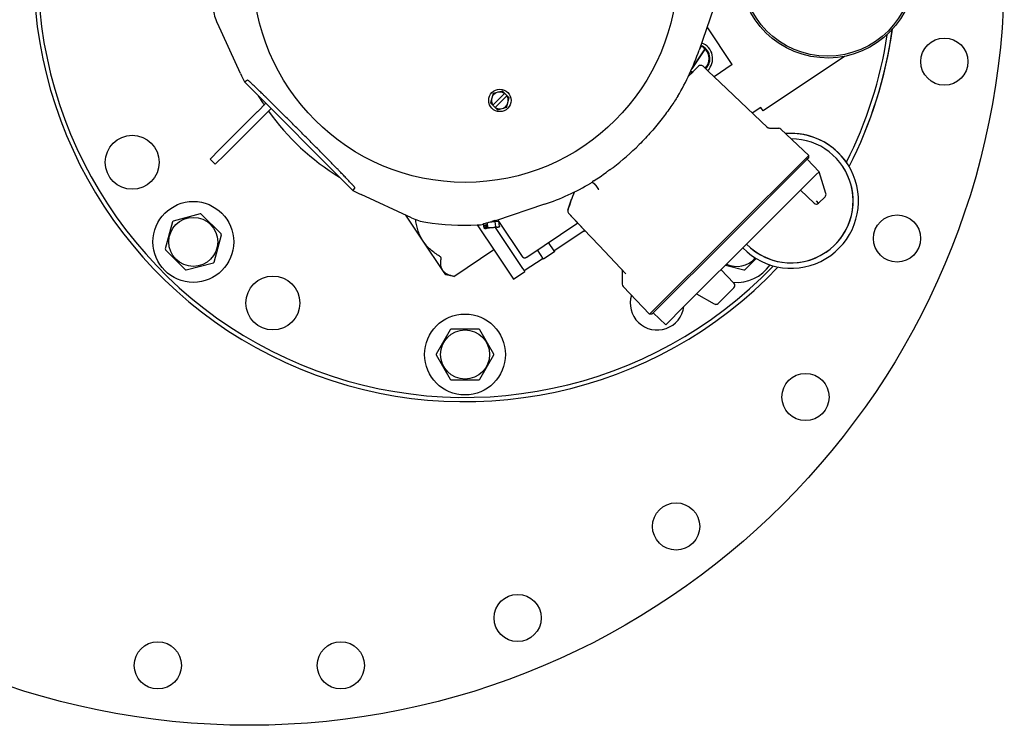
# Model space of a CAD drawing. Header units: inches. Extents: x 15 to 50, y -71 to 91.
# Tile 28 of 49: x 24 to 43, y 63 to 76. Entities that reach past the tile are written whole.
import ezdxf

# ---------------------------------------------------------------- set-up
doc = ezdxf.new("R2010")
doc.units = ezdxf.units.IN
doc.header["$LTSCALE"] = 1.21
doc.header["$MEASUREMENT"] = 0
doc.layers.get('0').update_dxf_attribs({"linetype": 'CONTINUOUS'})

msp = doc.modelspace()

# ---------------------------------------------------------------- linework, layer by layer
at = {"color": 7, "linetype": 'Continuous'}
for p, q in [((37.2773, 76.1061), (36.9438, 75.1317)), ((28.4416, 74.6979), (28.0107, 75.6333)), ((37.5591, 74.8648), (37.0914, 75.5628)), ((37.0576, 75.1576), (36.8092, 74.7864)), ((36.9194, 74.951), (37.0559, 75.155)), ((36.9849, 75.2063), (36.953, 75.1586)), ((36.8091, 74.7863), (36.9194, 74.951)), ((37.5591, 74.8648), (37.2219, 74.6388)), ((39.6388, 75.0175), (38.1335, 74.0089)), ((36.7442, 74.6439), (36.9335, 74.8327)), ((36.8332, 74.7327), (36.7442, 74.6439)), ((37.0172, 74.8336), (37.1121, 74.7434)), ((37.1121, 74.7434), (37.3352, 74.5311)), ((28.5154, 74.5452), (28.5674, 74.5826)), ((30.5233, 72.5318), (28.5154, 74.5452)), ((38.2121, 73.6966), (37.3352, 74.5311)), ((33.1229, 74.3283), (33.076, 74.1544)), ((33.3373, 74.3301), (33.1184, 74.1119)), ((33.2969, 74.3747), (33.1229, 74.3283)), ((33.2969, 74.3747), (33.4241, 74.2472)), ((33.3373, 74.3301), (33.3393, 74.3322)), ((28.7601, 73.9945), (28.9128, 74.1468)), ((33.2032, 74.0269), (33.076, 74.1544)), ((33.1608, 74.0694), (33.3796, 74.2877)), ((33.3773, 74.0732), (33.4241, 74.2472)), ((33.3817, 74.2897), (33.3796, 74.2877)), ((28.052, 73.2884), (28.758, 73.9924)), ((28.758, 73.9924), (28.7601, 73.9945)), ((29.0077, 74.0515), (28.8551, 73.8993)), ((33.2032, 74.0269), (33.3773, 74.0732)), ((38.0917, 74.0708), (37.9316, 73.9635)), ((38.1335, 74.0089), (38.0917, 74.0708)), ((28.8532, 73.8974), (28.5011, 73.5463)), ((28.8551, 73.8993), (28.8532, 73.8974)), ((38.2097, 73.6994), (38.2047, 73.7037)), ((38.2475, 73.6871), (38.4201, 73.6869)), ((38.4614, 73.6704), (38.9773, 73.1795)), ((28.5011, 73.5463), (28.147, 73.1932)), ((27.875, 73.1119), (28.052, 73.2884)), ((27.875, 73.1119), (27.97, 73.0167)), ((28.147, 73.1932), (27.97, 73.0167)), ((38.9773, 73.1795), (37.5014, 71.7075)), ((38.95, 73.111), (37.522, 71.6868)), ((38.9772, 73.1381), (38.95, 73.111)), ((39.17, 72.8785), (38.95, 73.111)), ((38.9772, 73.1381), (38.9773, 73.1795)), ((35.2509, 72.8868), (35.2463, 72.8835)), ((35.2888, 72.913), (35.2509, 72.8868)), ((39.17, 72.8785), (39.1121, 72.8207)), ((39.2957, 72.476), (39.17, 72.8785)), ((34.9682, 72.6885), (34.9633, 72.6853)), ((34.9643, 72.6925), (35.0098, 72.6457)), ((39.1121, 72.8207), (38.8269, 72.5363)), ((30.561, 72.5834), (30.5233, 72.5318)), ((35.0826, 72.5489), (35.0815, 72.5506)), ((38.8269, 72.5363), (37.748, 71.4602)), ((39.0762, 72.2949), (38.8269, 72.5363)), ((31.61, 72.024), (30.6758, 72.4576)), ((34.5107, 72.1671), (34.5795, 72.3683)), ((34.5794, 72.3682), (34.5795, 72.3683)), ((39.1604, 72.2955), (39.1191, 72.3368)), ((39.2808, 72.4156), (39.1604, 72.2955)), ((34.0787, 72.2745), (33.172, 71.9669)), ((27.1796, 71.9506), (27.0448, 71.4474)), ((27.6953, 72.0979), (27.192, 71.963)), ((28.0806, 71.7249), (27.7122, 72.0933)), ((31.8288, 71.5894), (31.5052, 72.0726)), ((33.0478, 71.9419), (33.1621, 71.9538)), ((33.139, 71.9697), (33.17, 71.9729)), ((33.1621, 71.9538), (33.2338, 71.9612)), ((33.1723, 71.8555), (33.1621, 71.9538)), ((33.164, 71.9762), (33.17, 71.9729)), ((33.17, 71.9729), (33.1718, 71.9548)), ((33.6839, 71.291), (33.2197, 71.9831)), ((33.244, 71.8629), (33.2338, 71.9612)), ((34.7464, 71.8736), (34.5244, 72.1081)), ((34.5244, 72.1081), (34.5908, 72.038)), ((34.5908, 72.038), (34.8032, 71.8134)), ((32.8295, 71.8918), (32.8778, 71.8197)), ((32.8778, 71.8197), (33.1316, 71.4412)), ((32.9569, 71.8331), (32.9483, 71.9162)), ((32.9773, 71.824), (32.9569, 71.8331)), ((32.9569, 71.8331), (32.9691, 71.8285)), ((33.0006, 71.8928), (32.9737, 71.89)), ((32.9737, 71.89), (32.9803, 71.826)), ((32.9831, 71.8246), (32.9773, 71.824)), ((32.9831, 71.8246), (32.9803, 71.826)), ((32.9831, 71.8246), (32.9969, 71.8261)), ((32.9955, 71.8397), (33.006, 71.8408)), ((32.9955, 71.8397), (32.9969, 71.8261)), ((33.0099, 71.8274), (32.9975, 71.8261)), ((33.0072, 71.8288), (33.0006, 71.8928)), ((33.0072, 71.8288), (33.0099, 71.8274)), ((33.2104, 71.8482), (33.0099, 71.8274)), ((33.0287, 71.8406), (33.019, 71.9343)), ((33.0214, 71.8357), (33.0287, 71.8406)), ((33.163, 71.8433), (33.5976, 71.1952)), ((33.226, 71.8498), (33.2104, 71.8482)), ((33.226, 71.8498), (33.244, 71.8629)), ((33.244, 71.8629), (33.244, 71.8629)), ((33.7515, 71.2979), (34.6936, 71.9292)), ((34.8241, 71.7914), (34.2581, 71.4121)), ((34.8033, 71.8134), (34.7464, 71.8736)), ((34.8032, 71.8134), (35.0888, 71.5116)), ((35.089, 71.5116), (34.8033, 71.8134)), ((27.9503, 71.2047), (28.0852, 71.708)), ((32.1904, 71.0501), (31.8288, 71.5894)), ((37.5014, 71.7075), (36.0252, 70.2356)), ((37.522, 71.6868), (36.0928, 70.2617)), ((27.0493, 71.4304), (27.4177, 71.062)), ((32.3944, 70.9376), (33.136, 71.4345)), ((33.1316, 71.4412), (33.503, 70.8881)), ((34.0587, 71.2605), (33.9459, 71.4282)), ((34.2664, 71.3996), (34.0587, 71.2605)), ((34.256, 71.4149), (34.1536, 71.5674)), ((34.2664, 71.3996), (34.256, 71.4149)), ((35.089, 71.5116), (35.5879, 70.9843)), ((37.748, 71.4602), (36.8975, 70.6121)), ((34.0504, 71.2729), (33.7023, 71.0397)), ((37.7899, 71.062), (37.9997, 71.2719)), ((27.4347, 71.0575), (27.9379, 71.1923)), ((32.2464, 70.9669), (32.1904, 71.0501)), ((33.503, 70.8881), (33.7107, 71.0272)), ((33.5976, 71.1952), (33.6718, 71.0848)), ((33.6718, 71.0848), (33.6978, 71.0461)), ((33.6978, 71.0461), (33.7107, 71.0272)), ((35.5196, 71.0325), (35.5193, 70.7941)), ((37.35, 71.0634), (37.5897, 70.8119)), ((37.4349, 71.148), (37.7729, 71.0575)), ((32.3943, 70.9377), (32.2464, 70.9669)), ((32.3945, 70.9377), (32.3838, 70.9401)), ((32.3945, 70.9377), (32.3945, 70.9377)), ((35.5357, 70.7528), (36.0252, 70.2356)), ((37.5325, 70.672), (37.2979, 70.438)), ((37.5887, 70.728), (37.5325, 70.672)), ((36.8975, 70.6121), (36.6638, 70.3791)), ((36.8972, 70.6121), (37.2259, 70.4281)), ((36.8975, 70.6121), (37.2262, 70.4281)), ((36.6638, 70.3791), (36.3256, 70.042)), ((37.2262, 70.4281), (37.2262, 70.4281)), ((36.0665, 70.2355), (36.0252, 70.2356)), ((36.0928, 70.2617), (36.0665, 70.2355)), ((36.3256, 70.042), (36.0937, 70.2626)), ((32.3281, 69.9505), (32.0676, 69.4993)), ((32.8643, 69.9593), (32.3433, 69.9593)), ((33.14, 69.4993), (32.8795, 69.9505)), ((32.0676, 69.4817), (32.3281, 69.0306)), ((32.8795, 69.0306), (33.14, 69.4817)), ((32.3433, 69.0218), (32.8643, 69.0218))]:
    msp.add_line(p, q, dxfattribs=at)
for points in [[(38.2459, 73.6871), (38.2411, 73.6873), (38.2343, 73.6883), (38.2276, 73.69), (38.2213, 73.6925), (38.2153, 73.6956), (38.2097, 73.6994)], [(35.0098, 72.6457), (35.0168, 72.6382), (35.03, 72.6231), (35.0431, 72.6066), (35.0561, 72.5889), (35.069, 72.5699), (35.0815, 72.5506)], [(35.5032, 71.0738), (35.5068, 71.0697), (35.5099, 71.0652), (35.5127, 71.0606), (35.515, 71.0557), (35.5168, 71.0506), (35.5182, 71.0454), (35.5191, 71.0401), (35.5196, 71.0348), (35.5196, 71.0325)]]:
    msp.add_lwpolyline(points, dxfattribs=at)
for centre, radius in [((28.6042, 76.6165), 14), ((32.6063, 76.6165), 3.936), ((39.3254, 76.6117), 1.59), ((41.4929, 74.9197), 0.4375), ((33.2501, 74.2008), 0.207), ((26.4325, 73.0535), 0.5), ((27.5649, 71.5777), 0.75), ((27.565, 71.5777), 0.4547), ((40.6146, 71.6416), 0.4375), ((29.0408, 70.4452), 0.5), ((32.6038, 69.4905), 0.75), ((32.6038, 69.4905), 0.4547), ((38.9178, 68.7026), 0.4375), ((36.5181, 66.3029), 0.4375), ((33.5791, 64.6061), 0.4375), ((26.9073, 63.7277), 0.4375), ((30.301, 63.7277), 0.4375)]:
    msp.add_circle(centre, radius, dxfattribs=at)
for centre, radius, start, end in [((32.6038, 76.6165), 8, 40.9877, 316.49521), ((32.6038, 76.6165), 7.9213, 41.48445, 316.16671), ((28.9189, 76.0517), 1, 188.7091, 204.73728), ((32.6038, 76.6165), 7.9213, 333.28462, 351.26526), ((32.6042, 76.6165), 8, 332.91702, 352.12655), ((32.6038, 76.6165), 8, 332.94339, 352.02945), ((36.883, 74.9755), 0.3125, 314.55993, 69.83305), ((32.6059, 76.6165), 4.585, 329.31905, 341.10425), ((36.883, 74.9754), 0.2493, 66.30597, 69.51293), ((36.883, 74.9755), 0.2625, 314.18935, 69.59123), ((36.883, 74.9754), 0.2524, 46.21697, 66.18302), ((36.883, 74.9754), 0.2493, 314.08537, 46.09402), ((32.6059, 76.6165), 4.585, 204.73728, 206.85641), ((36.883, 74.9755), 0.3125, 247.77665, 250.85425), ((36.883, 74.9755), 0.2625, 248.09907, 256.31709), ((36.883, 74.9754), 0.2493, 248.19335, 258.16652), ((36.9758, 74.7902), 0.06, 90.65387, 134.92077), ((36.9759, 74.7902), 0.06, 46.42077, 134.92077), ((33.2501, 74.2008), 0.156, 56.00826, 213.83328), ((32.6049, 76.6165), 4.4882, 211.10158, 213.89564), ((33.2501, 74.2008), 0.156, 236.00826, 33.83328), ((32.6049, 76.6165), 4.4882, 215.64014, 238.73869), ((38.6507, 72.3388), 1.25, 224.22327, 94.54339), ((38.4201, 73.6269), 0.06, 46.42077, 89.92077), ((38.6506, 72.3389), 1.25, 33.82501, 94.54587), ((38.6507, 72.3388), 1.15, 224.15475, 89.89171), ((32.2823, 76.9431), 5.0297, 307.61489, 314.9043), ((37.5305, 69.6531), 3.9564, 125.26428, 125.70363), ((38.6507, 72.3388), 1.15, 224.15676, 33.82501), ((31.1327, 78.6283), 7.0705, 302.5274, 302.80486), ((32.6059, 76.6165), 4.585, 242.98512, 245.10425), ((32.6059, 76.6165), 4.585, 288.73728, 300.52248), ((38.1821, 71.0248), 3.845, 157.35992, 162.716), ((39.2385, 72.4581), 0.06, 314.92077, 17.34867), ((34.568, 72.1493), 0.06, 162.716, 223.42077), ((39.118, 72.338), 0.06, 225.92077, 314.92077), ((39.1179, 72.338), 0.06, 225.92077, 270.43532), ((27.565, 71.5777), 0.5363, 134.06136, 135.93864), ((27.565, 71.5777), 0.5363, 74.06136, 75.93864), ((32.0309, 72.9311), 1, 245.10425, 261.13244), ((32.6059, 76.6165), 4.73, 261.13244, 272.7091), ((32.7823, 72.8907), 0.9852, 283.90256, 285.63517), ((32.6309, 73.3531), 1.4729, 286.75385, 288.53547), ((32.7822, 72.8907), 1, 272.7091, 279.62925), ((32.993, 71.9073), 0.0823, 253.08417, 255.88047), ((32.9906, 71.8977), 0.0724, 255.89876, 259.75307), ((32.9891, 71.8897), 0.0643, 259.80803, 262.2059), ((33.2038, 71.9012), 0.0534, 275.9225, 277.11572), ((34.4787, 73.368), 1.625, 281.40059, 282.57438), ((27.565, 71.5777), 0.5363, 14.06136, 15.93864), ((27.565, 71.5777), 0.5363, 194.06136, 195.93864), ((37.6426, 71.5777), 0.4547, 245.19613, 319.13404), ((27.565, 71.5777), 0.5363, 254.06136, 255.93864), ((27.565, 71.5777), 0.5363, 314.06136, 315.93864), ((37.6426, 71.5777), 0.75, 264.54264, 325.41101), ((37.6426, 71.5777), 0.5363, 284.06136, 285.93864), ((35.5793, 70.794), 0.06, 179.92077, 223.42077), ((37.5463, 70.7705), 0.06, 314.92721, 35.35863), ((37.5462, 70.7704), 0.0601, 35.36491, 43.61535), ((36.1668, 70.4452), 0.5, 163.13333, 352.39206), ((37.2552, 70.4805), 0.06, 240.81901, 271.00953), ((37.2555, 70.4805), 0.06, 240.96636, 314.91808), ((32.6038, 69.4905), 0.5363, 119.06136, 120.93864), ((32.6038, 69.4905), 0.5363, 59.06136, 60.93864), ((32.6038, 69.4905), 0.5363, 179.06136, 180.93864), ((32.6038, 69.4905), 0.5363, 359.06136, 0.93864), ((32.6038, 69.4905), 0.5363, 239.06136, 240.93864), ((32.6038, 69.4905), 0.5363, 299.06136, 300.93864)]:
    msp.add_arc(centre, radius, start, end, dxfattribs=at)
msp.add_ellipse((39.3254, 76.6119), major_axis=(1.6186, -0.1437), ratio=0.9999997, dxfattribs=at)
for centre, major_axis, ratio, start_param, end_param in [((32.5546, 76.5703), (3.719, 2.6479), 0.999842, -1.6268324, -1.5655387), ((33.0898, 71.9512), (0.0796, 0.027), 0.0255039, 0.8962801, 1.4447564), ((33.0541, 71.939), (0.1097, 0.0373), 0.0241325, 0.0218494, 0.6785478), ((32.7374, 72.886), (0.989, 0.0957), 0.9988131, -1.4532617, -1.3798048)]:
    msp.add_ellipse(centre, major_axis=major_axis, ratio=ratio, start_param=start_param, end_param=end_param, dxfattribs=at)
for points, knots in [([(30.561, 72.5834), (30.5611, 72.5835), (30.5611, 72.584), (30.5608, 72.5847), (30.5603, 72.5858), (30.559, 72.5878), (30.5566, 72.591), (30.5528, 72.5958), (30.5479, 72.6016), (30.542, 72.6085), (30.5351, 72.6164), (30.5272, 72.6252), (30.5184, 72.6349), (30.5051, 72.6494), (30.4867, 72.6692), (30.4627, 72.6948), (30.4364, 72.7225), (30.4084, 72.752), (30.3787, 72.783), (30.3477, 72.8153), (30.3156, 72.8485), (30.2825, 72.8827), (30.2369, 72.9296), (30.1784, 72.9896), (30.1068, 73.0628), (30.0336, 73.1373), (29.9592, 73.2128), (29.884, 73.289), (29.8081, 73.3656), (29.7062, 73.4684), (29.5782, 73.5969), (29.4501, 73.7252), (29.3476, 73.8274), (29.2711, 73.9035), (29.1952, 73.979), (29.1199, 74.0535), (29.0455, 74.127), (28.9726, 74.1988), (28.9127, 74.2575), (28.8659, 74.3032), (28.8319, 74.3363), (28.7987, 74.3685), (28.7665, 74.3996), (28.7356, 74.4294), (28.7062, 74.4576), (28.6786, 74.4839), (28.653, 74.5079), (28.6332, 74.5264), (28.6188, 74.5397), (28.6091, 74.5486), (28.6003, 74.5565), (28.5924, 74.5635), (28.5855, 74.5694), (28.5797, 74.5743), (28.575, 74.5781), (28.5718, 74.5805), (28.5697, 74.5818), (28.5687, 74.5823), (28.568, 74.5826), (28.5675, 74.5827), (28.5674, 74.5826)], [0, 0, 0, 0, 0.000159, 0.0004379, 0.0008577, 0.0014229, 0.0029909, 0.0051334, 0.007831, 0.0110592, 0.0147896, 0.0189918, 0.0236344, 0.0286858, 0.0398927, 0.0523817, 0.0659488, 0.0804195, 0.0956473, 0.1115105, 0.1279083, 0.1447575, 0.1619891, 0.1973795, 0.2337236, 0.2707686, 0.30833, 0.3462701, 0.3844832, 0.422885, 0.499983, 0.5770814, 0.6154837, 0.6536974, 0.6916385, 0.7292011, 0.7662474, 0.8025932, 0.8379856, 0.8552183, 0.8720687, 0.8884679, 0.9043325, 0.9195618, 0.9340341, 0.947603, 0.9600939, 0.9713029, 0.9763553, 0.980999, 0.9852023, 0.9889339, 0.9921632, 0.9948621, 0.9970057, 0.998575, 0.9991408, 0.9995612, 0.9998406, 1, 1, 1, 1]), ([(36.5491, 74.277), (36.5298, 74.2469), (36.4883, 74.1832), (36.3935, 74.0436), (36.2532, 73.8521), (36.0578, 73.6149), (35.9109, 73.4584), (35.8329, 73.3806)], [0, 0, 0, 0, 0.0931531, 0.1984824, 0.4403397, 0.7125149, 1, 1, 1, 1]), ([(35.2888, 72.913), (35.2929, 72.9158), (35.3023, 72.9222), (35.3176, 72.9331), (35.3346, 72.9456), (35.3464, 72.9544), (35.3522, 72.9589)], [0, 0, 0, 0, 0.1891885, 0.435695, 0.71931, 1, 1, 1, 1]), ([(34.9896, 72.7095), (34.9878, 72.7083), (34.9842, 72.7061), (34.9792, 72.7029), (34.9748, 72.7), (34.9716, 72.6979), (34.9693, 72.6964), (34.968, 72.6955), (34.9668, 72.6947), (34.9659, 72.694), (34.9651, 72.6934), (34.9646, 72.693), (34.9644, 72.6928), (34.9642, 72.6926), (34.9643, 72.6925)], [0, 0, 0, 0, 0.2160159, 0.4122343, 0.584756, 0.730512, 0.7924908, 0.8467918, 0.8931163, 0.931244, 0.961017, 0.9822985, 0.9950698, 1, 1, 1, 1]), ([(35.0815, 72.5506), (35.0761, 72.5591), (35.0655, 72.5761), (35.0494, 72.6015), (35.0331, 72.6265), (35.0218, 72.6428), (35.016, 72.6508)], [0, 0, 0, 0, 0.2521642, 0.5031231, 0.7525906, 1, 1, 1, 1]), ([(31.6895, 71.9756), (31.6893, 71.9771), (31.6882, 71.983), (31.6866, 71.9889), (31.685, 71.9931)], [0, 0, 0, 0, 0.252661, 1, 1, 1, 1]), ([(31.8288, 71.5894), (31.8096, 71.618), (31.7752, 71.678), (31.7359, 71.774), (31.7076, 71.8736), (31.6947, 71.9415), (31.6895, 71.9756)], [0, 0, 0, 0, 0.2499649, 0.4999463, 0.7499615, 1, 1, 1, 1]), ([(33.0072, 71.8288), (33.0084, 71.8292), (33.0133, 71.8311), (33.018, 71.8336), (33.0214, 71.8357)], [0, 0, 0, 0, 0.2452196, 1, 1, 1, 1]), ([(33.1016, 71.8369), (33.0895, 71.8357), (33.065, 71.8353), (33.0407, 71.8384), (33.0287, 71.8406)], [0, 0, 0, 0, 0.4999085, 1, 1, 1, 1]), ([(33.1723, 71.8555), (33.1609, 71.8509), (33.1436, 71.8448), (33.1198, 71.8393), (33.1077, 71.8375), (33.1016, 71.8369)], [0, 0, 0, 0, 0.4998893, 0.7499451, 1, 1, 1, 1]), ([(33.2093, 71.8481), (33.2063, 71.8478), (33.2, 71.8477), (33.1907, 71.849), (33.1814, 71.8517), (33.1753, 71.8541), (33.1723, 71.8555)], [0, 0, 0, 0, 0.2404127, 0.4855059, 0.7383527, 1, 1, 1, 1]), ([(33.244, 71.8629), (33.2414, 71.861), (33.2361, 71.8575), (33.2278, 71.8531), (33.2193, 71.8498), (33.2134, 71.8486), (33.2104, 71.8482)], [0, 0, 0, 0, 0.2614136, 0.5143055, 0.7595948, 1, 1, 1, 1]), ([(32.133, 71.3137), (32.1035, 71.3314), (32.0456, 71.3691), (31.9642, 71.4332), (31.8905, 71.5061), (31.848, 71.5607), (31.8288, 71.5894)], [0, 0, 0, 0, 0.2500203, 0.5000352, 0.7500213, 1, 1, 1, 1]), ([(32.162, 71.2705), (32.1622, 71.2722), (32.1624, 71.2759), (32.1615, 71.2815), (32.1594, 71.2873), (32.156, 71.2932), (32.1515, 71.2989), (32.1441, 71.3062), (32.1376, 71.3109), (32.133, 71.3137)], [0, 0, 0, 0, 0.0945814, 0.1969667, 0.3093546, 0.4323874, 0.5655035, 0.7064922, 1, 1, 1, 1]), ([(32.1904, 71.0501), (32.1856, 71.0573), (32.1769, 71.0724), (32.167, 71.0968), (32.16, 71.1229), (32.1558, 71.1505), (32.1541, 71.1792), (32.1549, 71.2195), (32.1586, 71.25), (32.162, 71.2705)], [0, 0, 0, 0, 0.1137434, 0.2290551, 0.3472236, 0.4691806, 0.5954187, 0.7260836, 1, 1, 1, 1]), ([(33.6839, 71.291), (33.6851, 71.2892), (33.6883, 71.2859), (33.6948, 71.2828), (33.7026, 71.2814), (33.7115, 71.2817), (33.7212, 71.2836), (33.7314, 71.287), (33.7416, 71.2918), (33.7482, 71.2958), (33.7515, 71.2979)], [0, 0, 0, 0, 0.0875798, 0.18177, 0.2876617, 0.4076782, 0.5415309, 0.6871948, 0.8415376, 1, 1, 1, 1]), ([(32.3838, 70.9401), (32.3635, 70.9448), (32.3338, 70.953), (32.2962, 70.9675), (32.2702, 70.98), (32.2463, 70.9943), (32.2248, 71.0107), (32.2059, 71.0292), (32.1952, 71.0429), (32.1904, 71.0501)], [0, 0, 0, 0, 0.2739614, 0.4046561, 0.5309063, 0.6528621, 0.7710277, 0.8863224, 1, 1, 1, 1])]:
    msp.add_open_spline(points, degree=3, knots=knots, dxfattribs=at)

doc.saveas('drawing.dxf')
